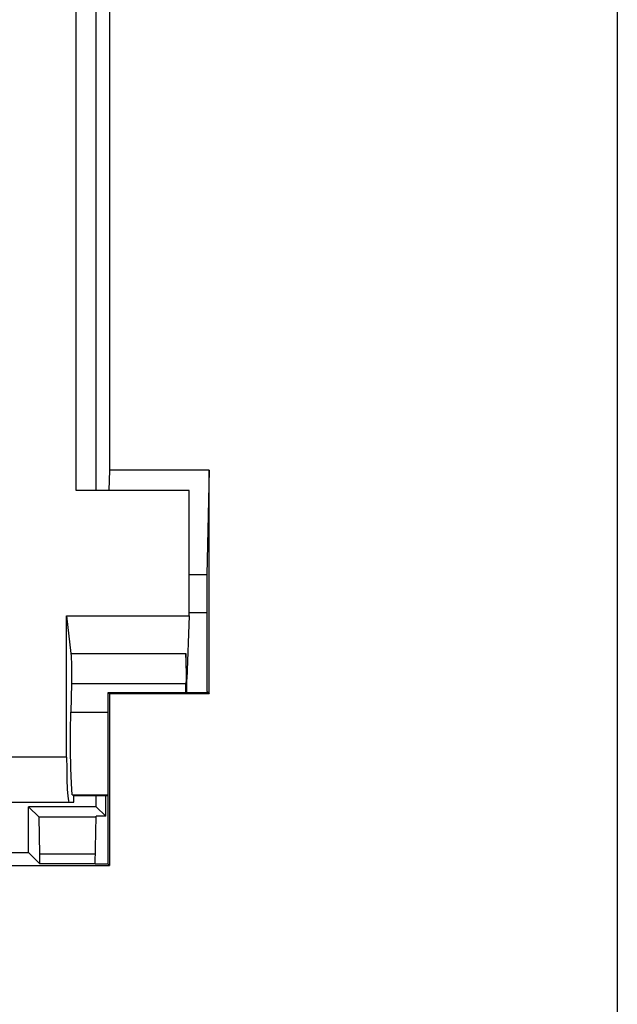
# Model space of a CAD drawing. Header units: millimetres. Extents: x 0 to 700, y 0 to 600.
# Tile 12 of 65: x 380 to 393, y 90 to 112. Entities that reach past the tile are written whole.
import ezdxf

# ---------------------------------------------------------------- set-up
doc = ezdxf.new("R2010")
doc.units = ezdxf.units.MM
doc.header["$LTSCALE"] = 39.111111
doc.layers.get('0').update_dxf_attribs({"linetype": 'CONTINUOUS'})

msp = doc.modelspace()

# ---------------------------------------------------------------- linework, layer by layer
at = {"color": 7, "linetype": 'CONTINUOUS'}
for p, q in [((393.18, 128.438), (393.18, 83.396)), ((381.654, 101.54), (381.654, 122.94)), ((381.206, 101.54), (381.206, 119.809)), ((381.942, 119.809), (381.942, 101.99)), ((381.942, 101.99), (381.931, 101.54)), ((384.154, 101.99), (381.942, 101.99)), ((384.154, 101.99), (384.096, 99.675)), ((384.154, 97.04), (384.154, 101.99)), ((383.706, 101.54), (381.206, 101.54)), ((383.706, 98.763), (383.706, 101.54)), ((384.096, 99.675), (383.706, 99.675)), ((384.096, 99.675), (384.097, 97.097)), ((380.997, 98.763), (383.706, 98.763)), ((380.997, 98.763), (381.09, 97.93)), ((380.997, 95.64), (380.997, 98.763)), ((383.706, 98.763), (383.654, 97.364)), ((383.706, 98.84), (384.097, 98.84)), ((381.09, 97.93), (383.633, 97.93)), ((381.09, 97.93), (381.095, 97.88)), ((381.095, 97.88), (381.099, 97.815)), ((383.654, 97.364), (383.633, 97.93)), ((383.633, 97.93), (383.634, 97.88)), ((383.634, 97.88), (383.636, 97.815)), ((381.099, 97.815), (381.102, 97.737)), ((381.102, 97.737), (381.104, 97.648)), ((381.104, 97.648), (381.105, 97.553)), ((383.636, 97.815), (383.637, 97.737)), ((383.637, 97.737), (383.637, 97.649)), ((383.637, 97.649), (383.638, 97.554)), ((381.105, 97.553), (381.106, 97.455)), ((381.106, 97.455), (381.105, 97.358)), ((383.638, 97.554), (383.638, 97.456)), ((383.638, 97.456), (383.638, 97.359)), ((381.103, 97.266), (381.088, 96.631)), ((381.105, 97.358), (381.103, 97.266)), ((381.103, 97.266), (383.637, 97.266)), ((383.635, 97.067), (383.637, 97.266)), ((383.638, 97.359), (383.637, 97.266)), ((383.654, 97.067), (383.654, 97.364)), ((381.915, 97.067), (384.127, 97.067)), ((381.942, 97.04), (381.915, 97.067)), ((381.916, 93.266), (381.915, 97.067)), ((384.154, 97.04), (381.942, 97.04)), ((381.942, 97.04), (381.942, 93.24)), ((384.097, 97.097), (384.127, 97.067)), ((384.127, 97.067), (384.154, 97.04)), ((381.081, 96.224), (381.088, 96.631)), ((381.088, 96.631), (381.915, 96.631)), ((381.082, 95.8), (381.081, 96.224)), ((381.089, 95.397), (381.082, 95.8)), ((380.997, 95.64), (375.155, 95.64)), ((380.997, 95.64), (380.999, 95.384)), ((380.999, 95.384), (381.004, 95.14)), ((381.102, 95.054), (381.089, 95.397)), ((381.004, 95.14), (381.012, 94.933)), ((381.12, 94.801), (381.102, 95.054)), ((381.012, 94.933), (381.023, 94.774)), ((381.12, 94.801), (381.916, 94.801)), ((381.12, 94.801), (381.154, 94.79)), ((375.173, 94.64), (381.154, 94.64)), ((381.023, 94.774), (381.036, 94.673)), ((381.036, 94.673), (381.049, 94.64)), ((381.154, 94.79), (381.916, 94.79)), ((381.154, 94.64), (381.154, 94.79)), ((381.654, 94.54), (381.654, 94.79)), ((381.863, 94.331), (381.863, 94.79)), ((381.654, 94.54), (380.154, 94.54)), ((380.387, 94.307), (380.154, 94.54)), ((380.154, 93.528), (380.154, 94.54)), ((381.654, 94.54), (381.863, 94.331)), ((381.65, 94.307), (380.387, 94.307)), ((380.407, 93.49), (380.387, 94.307)), ((381.632, 93.266), (381.65, 94.331)), ((381.863, 94.331), (381.65, 94.331)), ((377.872, 93.528), (380.154, 93.528)), ((380.154, 93.528), (380.407, 93.275)), ((381.636, 93.49), (380.407, 93.49)), ((380.407, 93.275), (380.407, 93.49)), ((381.632, 93.275), (380.407, 93.275)), ((373.904, 93.24), (381.942, 93.24)), ((381.916, 93.266), (381.632, 93.266)), ((381.942, 93.24), (381.916, 93.266))]:
    msp.add_line(p, q, dxfattribs=at)

doc.saveas('drawing.dxf')
